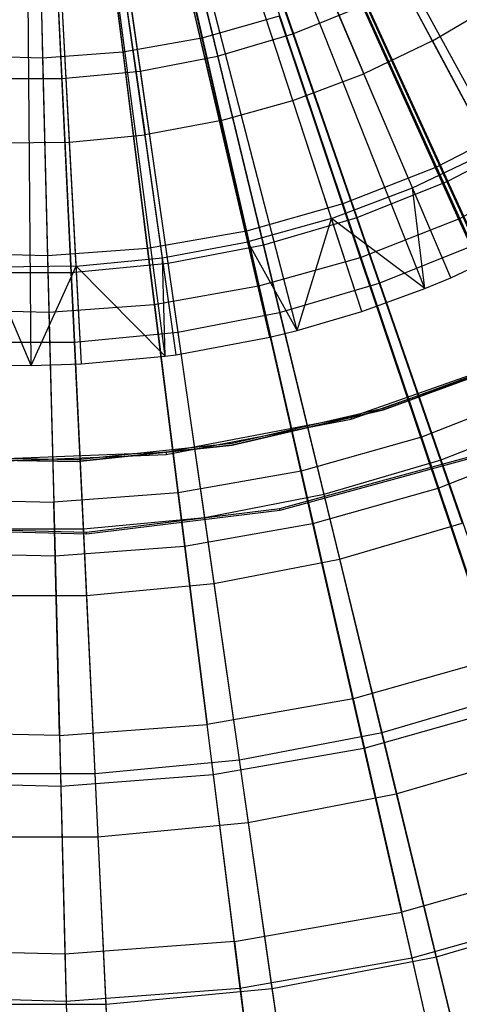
# Model space of a CAD drawing. Extents: x 0.1 to 16.1, y -7.1 to 6.9.
# Tile 23 of 118: x 8.1 to 9, y -3.7 to -1.7. Entities that reach past the tile are written whole.
import ezdxf

# ---------------------------------------------------------------- set-up
doc = ezdxf.new("R2010")
doc.units = 0
doc.header["$LTSCALE"] = 2.54
doc.layers.get('0').update_dxf_attribs({"color": 13, "linetype": 'CONTINUOUS'})

# ---------------------------------------------------------------- blocks, each defined once
blk = doc.blocks.new('DROPS_WOOD_A_PM_STL')
at = {"color": 0}
for p, q in [((9.1397, -2.1387, 13.7998), (8.2943, -0.5549, 14.349)), ((9.1397, -2.1387, 13.7998), (8.2943, -0.5549, 14.349)), ((9.16, -2.1277, 13.7998), (8.2984, -0.5527, 14.349)), ((9.16, -2.1277, 13.7998), (8.2984, -0.5527, 14.349)), ((8.7789, -2.2925, 13.7999), (8.2213, -0.586, 14.349)), ((8.7789, -2.2925, 13.7999), (8.2213, -0.586, 14.349)), ((8.9092, -2.2454, 13.7999), (8.2477, -0.5765, 14.349)), ((8.9092, -2.2454, 13.7999), (8.2477, -0.5765, 14.349)), ((8.9627, -2.2235, 13.7998), (8.2585, -0.5721, 14.349)), ((8.9627, -2.2235, 13.7998), (8.2585, -0.5721, 14.349)), ((8.2016, -2.4005, 13.7999), (8.1046, -0.6079, 14.349)), ((8.2016, -2.4005, 13.7999), (8.1046, -0.6079, 14.349)), ((8.374, -2.3845, 13.7999), (8.1395, -0.6047, 14.349)), ((8.374, -2.3845, 13.7999), (8.1395, -0.6047, 14.349)), ((8.3969, -2.3814, 13.7999), (8.1441, -0.604, 14.349)), ((8.3969, -2.3814, 13.7999), (8.1441, -0.604, 14.349)), ((8.5899, -2.3453, 13.7999), (8.1831, -0.5967, 14.349)), ((8.5899, -2.3453, 13.7999), (8.1831, -0.5967, 14.349)), ((8.6459, -2.3315, 13.7999), (8.1944, -0.5939, 14.349)), ((8.6459, -2.3315, 13.7999), (8.1944, -0.5939, 14.349)), ((8.0977, -2.4038, 13.7999), (8.0836, -0.6085, 14.349)), ((8.0977, -2.4038, 13.7999), (8.0836, -0.6085, 14.349)), ((8.3287, -1.2011, 2.4311), (8.4493, -1.7296, 2.5915)), ((8.3287, -1.2011, 2.4311), (8.4493, -1.7296, 2.5915)), ((8.1079, -1.2288, 2.4312), (8.1214, -1.7707, 2.5916)), ((8.1079, -1.2288, 2.4312), (8.1214, -1.7707, 2.5916)), ((8.219, -1.2205, 2.4312), (8.2864, -1.7583, 2.5916)), ((8.219, -1.2205, 2.4312), (8.2864, -1.7583, 2.5916)), ((8.7152, -1.5134, 13.7739), (8.9326, -1.9953, 13.5737)), ((8.7152, -1.5134, 13.7739), (8.9326, -1.9953, 13.5737)), ((8.9244, -1.7353, 13.9948), (8.8022, -1.5064, 14.0877)), ((8.9244, -1.7353, 13.9948), (8.8022, -1.5064, 14.0877)), ((8.5719, -1.5697, 13.7739), (8.7402, -2.0708, 13.5738)), ((8.5719, -1.5697, 13.7739), (8.7402, -2.0708, 13.5738)), ((8.6816, -1.5642, 14.0877), (8.7833, -1.8029, 13.9948)), ((8.6816, -1.5642, 14.0877), (8.7833, -1.8029, 13.9948)), ((8.4237, -1.6114, 13.7739), (8.5413, -2.1268, 13.5738)), ((8.4237, -1.6114, 13.7739), (8.5413, -2.1268, 13.5738)), ((8.6369, -1.8579, 13.9948), (8.5563, -1.6113, 14.0877)), ((8.6369, -1.8579, 13.9948), (8.5563, -1.6113, 14.0877)), ((8.272, -1.6381, 13.774), (8.3378, -2.1627, 13.5738)), ((8.272, -1.6381, 13.774), (8.3378, -2.1627, 13.5738)), ((8.7627, -1.6243, 2.5915), (8.9783, -2.1021, 2.803)), ((8.7627, -1.6243, 2.5915), (8.9783, -2.1021, 2.803)), ((8.1185, -1.6496, 13.774), (8.1317, -2.1781, 13.5738)), ((8.1185, -1.6496, 13.774), (8.1317, -2.1781, 13.5738)), ((8.4863, -1.9, 13.9948), (8.4275, -1.6473, 14.0877)), ((8.4863, -1.9, 13.9948), (8.4275, -1.6473, 14.0877)), ((8.9244, -1.7353, 13.9948), (9.059, -1.6557, 13.9947)), ((8.9244, -1.7353, 13.9948), (9.059, -1.6557, 13.9947)), ((8.296, -1.6719, 14.0878), (8.3325, -1.9287, 13.9949)), ((8.296, -1.6719, 14.0878), (8.3325, -1.9287, 13.9949)), ((8.1769, -1.944, 13.9949), (8.1628, -1.6849, 14.0878)), ((8.1769, -1.944, 13.9949), (8.1628, -1.6849, 14.0878)), ((8.6086, -1.6848, 2.5915), (8.4493, -1.7296, 2.5915)), ((8.6086, -1.6848, 2.5915), (8.4493, -1.7296, 2.5915)), ((8.6086, -1.6848, 2.5915), (8.7756, -2.1817, 2.803)), ((8.6086, -1.6848, 2.5915), (8.7756, -2.1817, 2.803)), ((8.4493, -1.7296, 2.5915), (8.2864, -1.7583, 2.5916)), ((8.4493, -1.7296, 2.5915), (8.2864, -1.7583, 2.5916)), ((8.4493, -1.7296, 2.5915), (8.566, -2.2406, 2.8031)), ((8.4493, -1.7296, 2.5915), (8.566, -2.2406, 2.8031)), ((8.9244, -1.7353, 13.9948), (8.7833, -1.8029, 13.9948)), ((8.9244, -1.7353, 13.9948), (8.7833, -1.8029, 13.9948)), ((8.9244, -1.7353, 13.9948), (9.0448, -1.961, 13.8907)), ((8.9244, -1.7353, 13.9948), (9.0448, -1.961, 13.8907)), ((8.2864, -1.7583, 2.5916), (8.1214, -1.7707, 2.5916)), ((8.2864, -1.7583, 2.5916), (8.1214, -1.7707, 2.5916)), ((8.2864, -1.7583, 2.5916), (8.3516, -2.2785, 2.8031)), ((8.2864, -1.7583, 2.5916), (8.3516, -2.2785, 2.8031)), ((8.1214, -1.7707, 2.5916), (7.956, -1.7666, 2.5916)), ((8.1214, -1.7707, 2.5916), (7.956, -1.7666, 2.5916)), ((8.1214, -1.7707, 2.5916), (8.1345, -2.2947, 2.8031)), ((8.1214, -1.7707, 2.5916), (8.1345, -2.2947, 2.8031)), ((8.6369, -1.8579, 13.9948), (8.7833, -1.8029, 13.9948)), ((8.6369, -1.8579, 13.9948), (8.7833, -1.8029, 13.9948)), ((8.8836, -2.0382, 13.8908), (8.7833, -1.8029, 13.9948)), ((8.8836, -2.0382, 13.8908), (8.7833, -1.8029, 13.9948)), ((8.4863, -1.9, 13.9948), (8.6369, -1.8579, 13.9948)), ((8.4863, -1.9, 13.9948), (8.6369, -1.8579, 13.9948)), ((8.7164, -2.1011, 13.8908), (8.6369, -1.8579, 13.9948)), ((8.7164, -2.1011, 13.8908), (8.6369, -1.8579, 13.9948)), ((8.4863, -1.9, 13.9948), (8.3325, -1.9287, 13.9949)), ((8.4863, -1.9, 13.9948), (8.3325, -1.9287, 13.9949)), ((8.4863, -1.9, 13.9948), (8.5442, -2.1491, 13.8908)), ((8.4863, -1.9, 13.9948), (8.5442, -2.1491, 13.8908)), ((9.1165, -1.901, 13.5737), (8.9326, -1.9953, 13.5737)), ((9.1165, -1.901, 13.5737), (8.9326, -1.9953, 13.5737)), ((8.0205, -1.9456, 13.9949), (8.1769, -1.944, 13.9949)), ((8.0205, -1.9456, 13.9949), (8.1769, -1.944, 13.9949)), ((8.1769, -1.944, 13.9949), (8.3325, -1.9287, 13.9949)), ((8.1769, -1.944, 13.9949), (8.3325, -1.9287, 13.9949)), ((8.1907, -2.1994, 13.8909), (8.1769, -1.944, 13.9949)), ((8.1907, -2.1994, 13.8909), (8.1769, -1.944, 13.9949)), ((8.3685, -2.182, 13.8909), (8.3325, -1.9287, 13.9949)), ((8.3685, -2.182, 13.8909), (8.3325, -1.9287, 13.9949)), ((8.8836, -2.0382, 13.8908), (9.0448, -1.961, 13.8907)), ((8.8836, -2.0382, 13.8908), (9.0448, -1.961, 13.8907)), ((8.9326, -1.9953, 13.5737), (8.7402, -2.0708, 13.5738)), ((8.9326, -1.9953, 13.5737), (8.7402, -2.0708, 13.5738)), ((8.9326, -1.9953, 13.5737), (9.1411, -2.4575, 13.3239)), ((8.9326, -1.9953, 13.5737), (9.1411, -2.4575, 13.3239)), ((9.1721, -2.0028, 2.8029), (8.9783, -2.1021, 2.803)), ((9.1721, -2.0028, 2.8029), (8.9783, -2.1021, 2.803)), ((8.7164, -2.1011, 13.8908), (8.8836, -2.0382, 13.8908)), ((8.7164, -2.1011, 13.8908), (8.8836, -2.0382, 13.8908)), ((8.9092, -2.2454, 13.7999), (8.8836, -2.0382, 13.8908)), ((8.9092, -2.2454, 13.7999), (8.8836, -2.0382, 13.8908)), ((8.9627, -2.2235, 13.7998), (8.8836, -2.0382, 13.8908)), ((8.9627, -2.2235, 13.7998), (8.8836, -2.0382, 13.8908)), ((8.7402, -2.0708, 13.5738), (8.5413, -2.1268, 13.5738)), ((8.7402, -2.0708, 13.5738), (8.5413, -2.1268, 13.5738)), ((8.7402, -2.0708, 13.5738), (8.9017, -2.5515, 13.324)), ((8.7402, -2.0708, 13.5738), (8.9017, -2.5515, 13.324)), ((8.7164, -2.1011, 13.8908), (8.5442, -2.1491, 13.8908)), ((8.7164, -2.1011, 13.8908), (8.5442, -2.1491, 13.8908)), ((8.6459, -2.3315, 13.7999), (8.7164, -2.1011, 13.8908)), ((8.6459, -2.3315, 13.7999), (8.7164, -2.1011, 13.8908)), ((8.7789, -2.2925, 13.7999), (8.7164, -2.1011, 13.8908)), ((8.7789, -2.2925, 13.7999), (8.7164, -2.1011, 13.8908)), ((8.9092, -2.2454, 13.7999), (8.7164, -2.1011, 13.8908)), ((8.9092, -2.2454, 13.7999), (8.7164, -2.1011, 13.8908)), ((8.9783, -2.1021, 2.803), (8.7756, -2.1817, 2.803)), ((8.9783, -2.1021, 2.803), (8.7756, -2.1817, 2.803)), ((8.9783, -2.1021, 2.803), (9.1846, -2.5593, 3.0637)), ((8.9783, -2.1021, 2.803), (9.1846, -2.5593, 3.0637)), ((8.5413, -2.1268, 13.5738), (8.3378, -2.1627, 13.5738)), ((8.5413, -2.1268, 13.5738), (8.3378, -2.1627, 13.5738)), ((8.5413, -2.1268, 13.5738), (8.6541, -2.6211, 13.324)), ((8.5413, -2.1268, 13.5738), (8.6541, -2.6211, 13.324)), ((8.9627, -2.2235, 13.7998), (9.1397, -2.1387, 13.7998)), ((8.9627, -2.2235, 13.7998), (9.1397, -2.1387, 13.7998)), ((8.3378, -2.1627, 13.5738), (8.1317, -2.1781, 13.5738)), ((8.3378, -2.1627, 13.5738), (8.1317, -2.1781, 13.5738)), ((8.3378, -2.1627, 13.5738), (8.4008, -2.6658, 13.324)), ((8.3378, -2.1627, 13.5738), (8.4008, -2.6658, 13.324)), ((8.3685, -2.182, 13.8909), (8.5442, -2.1491, 13.8908)), ((8.3685, -2.182, 13.8909), (8.5442, -2.1491, 13.8908)), ((8.5899, -2.3453, 13.7999), (8.5442, -2.1491, 13.8908)), ((8.5899, -2.3453, 13.7999), (8.5442, -2.1491, 13.8908)), ((8.6459, -2.3315, 13.7999), (8.5442, -2.1491, 13.8908)), ((8.6459, -2.3315, 13.7999), (8.5442, -2.1491, 13.8908)), ((8.1317, -2.1781, 13.5738), (7.9251, -2.1729, 13.5738)), ((8.1317, -2.1781, 13.5738), (7.9251, -2.1729, 13.5738)), ((8.1317, -2.1781, 13.5738), (8.1443, -2.685, 13.324)), ((8.1317, -2.1781, 13.5738), (8.1443, -2.685, 13.324)), ((8.1907, -2.1994, 13.8909), (8.3685, -2.182, 13.8909)), ((8.1907, -2.1994, 13.8909), (8.3685, -2.182, 13.8909)), ((8.374, -2.3845, 13.7999), (8.3685, -2.182, 13.8909)), ((8.374, -2.3845, 13.7999), (8.3685, -2.182, 13.8909)), ((8.3969, -2.3814, 13.7999), (8.3685, -2.182, 13.8909)), ((8.3969, -2.3814, 13.7999), (8.3685, -2.182, 13.8909)), ((8.7756, -2.1817, 2.803), (8.566, -2.2406, 2.8031)), ((8.7756, -2.1817, 2.803), (8.566, -2.2406, 2.8031)), ((8.7756, -2.1817, 2.803), (8.9354, -2.6571, 3.0637)), ((8.7756, -2.1817, 2.803), (8.9354, -2.6571, 3.0637)), ((8.1907, -2.1994, 13.8909), (8.012, -2.2013, 13.8909)), ((8.1907, -2.1994, 13.8909), (8.012, -2.2013, 13.8909)), ((8.0977, -2.4038, 13.7999), (8.012, -2.2013, 13.8909)), ((8.0977, -2.4038, 13.7999), (8.012, -2.2013, 13.8909)), ((8.0977, -2.4038, 13.7999), (8.1907, -2.1994, 13.8909)), ((8.0977, -2.4038, 13.7999), (8.1907, -2.1994, 13.8909)), ((8.2016, -2.4005, 13.7999), (8.1907, -2.1994, 13.8909)), ((8.2016, -2.4005, 13.7999), (8.1907, -2.1994, 13.8909)), ((8.374, -2.3845, 13.7999), (8.1907, -2.1994, 13.8909)), ((8.374, -2.3845, 13.7999), (8.1907, -2.1994, 13.8909)), ((8.9092, -2.2454, 13.7999), (8.9627, -2.2235, 13.7998)), ((8.9092, -2.2454, 13.7999), (8.9627, -2.2235, 13.7998)), ((8.566, -2.2406, 2.8031), (8.3516, -2.2785, 2.8031)), ((8.566, -2.2406, 2.8031), (8.3516, -2.2785, 2.8031)), ((8.566, -2.2406, 2.8031), (8.6776, -2.7296, 3.0638)), ((8.566, -2.2406, 2.8031), (8.6776, -2.7296, 3.0638)), ((8.7789, -2.2925, 13.7999), (8.9092, -2.2454, 13.7999)), ((8.7789, -2.2925, 13.7999), (8.9092, -2.2454, 13.7999)), ((8.1345, -2.2947, 2.8031), (7.9168, -2.2893, 2.8031)), ((8.1345, -2.2947, 2.8031), (7.9168, -2.2893, 2.8031)), ((8.3516, -2.2785, 2.8031), (8.1345, -2.2947, 2.8031)), ((8.3516, -2.2785, 2.8031), (8.1345, -2.2947, 2.8031)), ((8.3516, -2.2785, 2.8031), (8.414, -2.7761, 3.0638)), ((8.3516, -2.2785, 2.8031), (8.414, -2.7761, 3.0638)), ((8.1345, -2.2947, 2.8031), (8.147, -2.7961, 3.0638)), ((8.1345, -2.2947, 2.8031), (8.147, -2.7961, 3.0638)), ((8.6459, -2.3315, 13.7999), (8.7789, -2.2925, 13.7999)), ((8.6459, -2.3315, 13.7999), (8.7789, -2.2925, 13.7999)), ((8.3969, -2.3814, 13.7999), (8.5899, -2.3453, 13.7999)), ((8.3969, -2.3814, 13.7999), (8.5899, -2.3453, 13.7999)), ((8.5899, -2.3453, 13.7999), (8.6459, -2.3315, 13.7999)), ((8.5899, -2.3453, 13.7999), (8.6459, -2.3315, 13.7999)), ((8.2016, -2.4005, 13.7999), (8.374, -2.3845, 13.7999)), ((8.2016, -2.4005, 13.7999), (8.374, -2.3845, 13.7999)), ((8.374, -2.3845, 13.7999), (8.3969, -2.3814, 13.7999)), ((8.374, -2.3845, 13.7999), (8.3969, -2.3814, 13.7999)), ((9.124, -2.3812, 218.7257), (8.7574, -2.5102, 218.7258)), ((9.124, -2.3812, 218.7257), (8.7574, -2.5102, 218.7258)), ((8.7574, -2.5141, 211.1258), (9.124, -2.3851, 211.1257)), ((8.7574, -2.5141, 211.1258), (9.124, -2.3851, 211.1257)), ((8.8235, -2.4914, 218.7258), (9.124, -2.3812, 218.7257)), ((8.8235, -2.4952, 211.4058), (9.124, -2.385, 211.4057)), ((9.124, -2.385, 211.3257), (8.8235, -2.4953, 211.3258)), ((9.124, -2.385, 211.3257), (8.8235, -2.4953, 211.3258)), ((8.8235, -2.4952, 211.4058), (9.124, -2.385, 211.4057)), ((8.0053, -2.4026, 13.7999), (8.0977, -2.4038, 13.7999)), ((8.0053, -2.4026, 13.7999), (8.0977, -2.4038, 13.7999)), ((8.0977, -2.4038, 13.7999), (8.2016, -2.4005, 13.7999)), ((8.0977, -2.4038, 13.7999), (8.2016, -2.4005, 13.7999)), ((9.1411, -2.4575, 13.3239), (8.9017, -2.5515, 13.324)), ((9.1411, -2.4575, 13.3239), (8.9017, -2.5515, 13.324)), ((8.5117, -2.5639, 218.7258), (8.8235, -2.4914, 218.7258)), ((8.7574, -2.5102, 218.7258), (8.3757, -2.5831, 218.7258)), ((8.7574, -2.5102, 218.7258), (8.3757, -2.5831, 218.7258)), ((8.5117, -2.5677, 211.4058), (8.8235, -2.4952, 211.4058)), ((8.5117, -2.5677, 211.4058), (8.8235, -2.4952, 211.4058)), ((8.8235, -2.4953, 211.3258), (8.5117, -2.5677, 211.3258)), ((8.8235, -2.4953, 211.3258), (8.5117, -2.5677, 211.3258)), ((8.7574, -2.5102, 218.7258), (8.7574, -2.5141, 211.1258)), ((8.7574, -2.5102, 218.7258), (8.7574, -2.5141, 211.1258)), ((8.8235, -2.4952, 211.4058), (8.8235, -2.4953, 211.3258)), ((8.8235, -2.4952, 211.4058), (8.8235, -2.4953, 211.3258)), ((8.3757, -2.587, 211.1258), (8.7574, -2.5141, 211.1258)), ((8.3757, -2.587, 211.1258), (8.7574, -2.5141, 211.1258)), ((8.9017, -2.5515, 13.324), (8.6541, -2.6211, 13.324)), ((8.9017, -2.5515, 13.324), (8.6541, -2.6211, 13.324)), ((8.9017, -2.5515, 13.324), (9.0548, -3.0073, 13.0268)), ((8.9017, -2.5515, 13.324), (9.0548, -3.0073, 13.0268)), ((8.1933, -2.5975, 218.7258), (8.5117, -2.5639, 218.7258)), ((8.1933, -2.6013, 211.4058), (8.5117, -2.5677, 211.4058)), ((8.5117, -2.5677, 211.3258), (8.1933, -2.6013, 211.3258)), ((8.1933, -2.6013, 211.4058), (8.5117, -2.5677, 211.4058)), ((8.5117, -2.5677, 211.3258), (8.1933, -2.6013, 211.3258)), ((8.5117, -2.5677, 211.4058), (8.5117, -2.5677, 211.3258)), ((8.5117, -2.5677, 211.4058), (8.5117, -2.5677, 211.3258)), ((9.1846, -2.5593, 3.0637), (8.9354, -2.6571, 3.0637)), ((9.1846, -2.5593, 3.0637), (8.9354, -2.6571, 3.0637)), ((7.8732, -2.5918, 218.7258), (8.1933, -2.5975, 218.7258)), ((8.3757, -2.5831, 218.7258), (7.9874, -2.5984, 218.7258)), ((8.3757, -2.5831, 218.7258), (7.9874, -2.5984, 218.7258)), ((7.9874, -2.6023, 211.1258), (8.3757, -2.587, 211.1258)), ((7.9874, -2.6023, 211.1258), (8.3757, -2.587, 211.1258)), ((8.3757, -2.5831, 218.7258), (8.3757, -2.587, 211.1258)), ((8.3757, -2.5831, 218.7258), (8.3757, -2.587, 211.1258)), ((8.6102, -2.6984, 218.7259), (8.9974, -2.5925, 218.7258)), ((8.6102, -2.6984, 218.7259), (8.9974, -2.5925, 218.7258)), ((7.8732, -2.5955, 211.4058), (8.1933, -2.6013, 211.4058)), ((7.8732, -2.5955, 211.4058), (8.1933, -2.6013, 211.4058)), ((8.1933, -2.6013, 211.3258), (7.8732, -2.5956, 211.3258)), ((8.1933, -2.6013, 211.3258), (7.8732, -2.5956, 211.3258)), ((8.1933, -2.6013, 211.4058), (8.1933, -2.6013, 211.3258)), ((8.1933, -2.6013, 211.4058), (8.1933, -2.6013, 211.3258)), ((8.9974, -2.5964, 211.1258), (8.6102, -2.7023, 211.1259)), ((8.9974, -2.5964, 211.1258), (8.6102, -2.7023, 211.1259)), ((8.6541, -2.6211, 13.324), (8.4008, -2.6658, 13.324)), ((8.6541, -2.6211, 13.324), (8.4008, -2.6658, 13.324)), ((8.6541, -2.6211, 13.324), (8.7611, -3.0899, 13.0268)), ((8.6541, -2.6211, 13.324), (8.7611, -3.0899, 13.0268)), ((8.4008, -2.6658, 13.324), (8.1443, -2.685, 13.324)), ((8.4008, -2.6658, 13.324), (8.1443, -2.685, 13.324)), ((8.4008, -2.6658, 13.324), (8.4606, -3.1429, 13.0268)), ((8.4008, -2.6658, 13.324), (8.4606, -3.1429, 13.0268)), ((8.9354, -2.6571, 3.0637), (8.6776, -2.7296, 3.0638)), ((8.9354, -2.6571, 3.0637), (8.6776, -2.7296, 3.0638)), ((8.9354, -2.6571, 3.0637), (9.0865, -3.1067, 3.3713)), ((8.9354, -2.6571, 3.0637), (9.0865, -3.1067, 3.3713)), ((7.8872, -2.6786, 13.324), (8.1443, -2.685, 13.324)), ((7.8872, -2.6786, 13.324), (8.1443, -2.685, 13.324)), ((8.1563, -3.1657, 13.0268), (8.1443, -2.685, 13.324)), ((8.1563, -3.1657, 13.0268), (8.1443, -2.685, 13.324)), ((8.2117, -2.7468, 218.7259), (8.6102, -2.6984, 218.7259)), ((8.2117, -2.7468, 218.7259), (8.6102, -2.6984, 218.7259)), ((8.6102, -2.7023, 211.1259), (8.2117, -2.7508, 211.1259)), ((8.6102, -2.7023, 211.1259), (8.2117, -2.7508, 211.1259)), ((8.6102, -2.7023, 211.1259), (8.6102, -2.6984, 218.7259)), ((8.6102, -2.7023, 211.1259), (8.6102, -2.6984, 218.7259)), ((8.6776, -2.7296, 3.0638), (8.414, -2.7761, 3.0638)), ((8.6776, -2.7296, 3.0638), (8.414, -2.7761, 3.0638)), ((8.6776, -2.7296, 3.0638), (8.7832, -3.192, 3.3713)), ((8.6776, -2.7296, 3.0638), (8.7832, -3.192, 3.3713)), ((7.8103, -2.7367, 218.7259), (8.2117, -2.7468, 218.7259)), ((7.8103, -2.7367, 218.7259), (8.2117, -2.7468, 218.7259)), ((8.2117, -2.7508, 211.1259), (7.8103, -2.7407, 211.1259)), ((8.2117, -2.7508, 211.1259), (7.8103, -2.7407, 211.1259)), ((8.2117, -2.7508, 211.1259), (8.2117, -2.7468, 218.7259)), ((8.2117, -2.7508, 211.1259), (8.2117, -2.7468, 218.7259)), ((8.414, -2.7761, 3.0638), (8.147, -2.7961, 3.0638)), ((8.414, -2.7761, 3.0638), (8.147, -2.7961, 3.0638)), ((8.414, -2.7761, 3.0638), (8.473, -3.2467, 3.3713)), ((8.414, -2.7761, 3.0638), (8.473, -3.2467, 3.3713)), ((8.147, -2.7961, 3.0638), (7.8793, -2.7895, 3.0638)), ((8.147, -2.7961, 3.0638), (7.8793, -2.7895, 3.0638)), ((8.147, -2.7961, 3.0638), (8.1588, -3.2703, 3.3714)), ((8.147, -2.7961, 3.0638), (8.1588, -3.2703, 3.3714)), ((9.0548, -3.0073, 13.0268), (8.7611, -3.0899, 13.0268)), ((9.0548, -3.0073, 13.0268), (8.7611, -3.0899, 13.0268)), ((8.7611, -3.0899, 13.0268), (8.4606, -3.1429, 13.0268)), ((8.7611, -3.0899, 13.0268), (8.4606, -3.1429, 13.0268)), ((8.7611, -3.0899, 13.0268), (8.8612, -3.5289, 12.685)), ((8.7611, -3.0899, 13.0268), (8.8612, -3.5289, 12.685)), ((9.0865, -3.1067, 3.3713), (8.7832, -3.192, 3.3713)), ((9.0865, -3.1067, 3.3713), (8.7832, -3.192, 3.3713)), ((8.1563, -3.1657, 13.0268), (7.8513, -3.1581, 13.0268)), ((8.1563, -3.1657, 13.0268), (7.8513, -3.1581, 13.0268)), ((8.1563, -3.1657, 13.0268), (8.4606, -3.1429, 13.0268)), ((8.1563, -3.1657, 13.0268), (8.4606, -3.1429, 13.0268)), ((8.5165, -3.5896, 12.685), (8.4606, -3.1429, 13.0268)), ((8.5165, -3.5896, 12.685), (8.4606, -3.1429, 13.0268)), ((8.1563, -3.1657, 13.0268), (8.1675, -3.6158, 12.685)), ((8.1563, -3.1657, 13.0268), (8.1675, -3.6158, 12.685)), ((8.7832, -3.192, 3.3713), (8.473, -3.2467, 3.3713)), ((8.7832, -3.192, 3.3713), (8.473, -3.2467, 3.3713)), ((8.7832, -3.192, 3.3713), (8.8818, -3.6236, 3.7228)), ((8.7832, -3.192, 3.3713), (8.8818, -3.6236, 3.7228)), ((8.1588, -3.2703, 3.3714), (7.8438, -3.2624, 3.3713)), ((8.1588, -3.2703, 3.3714), (7.8438, -3.2624, 3.3713)), ((8.473, -3.2467, 3.3713), (8.1588, -3.2703, 3.3714)), ((8.473, -3.2467, 3.3713), (8.1588, -3.2703, 3.3714)), ((8.473, -3.2467, 3.3713), (8.528, -3.686, 3.7228)), ((8.473, -3.2467, 3.3713), (8.528, -3.686, 3.7228)), ((8.1588, -3.2703, 3.3714), (8.1698, -3.7128, 3.7229)), ((8.1588, -3.2703, 3.3714), (8.1698, -3.7128, 3.7229)), ((9.1981, -3.4341, 12.6849), (8.8612, -3.5289, 12.685)), ((9.1981, -3.4341, 12.6849), (8.8612, -3.5289, 12.685)), ((9.2276, -3.5263, 3.7228), (8.8818, -3.6236, 3.7228)), ((9.2276, -3.5263, 3.7228), (8.8818, -3.6236, 3.7228)), ((8.5165, -3.5896, 12.685), (8.8612, -3.5289, 12.685)), ((8.5165, -3.5896, 12.685), (8.8612, -3.5289, 12.685)), ((8.9536, -3.9339, 12.3016), (8.8612, -3.5289, 12.685)), ((8.9536, -3.9339, 12.3016), (8.8612, -3.5289, 12.685)), ((8.1675, -3.6158, 12.685), (7.8176, -3.6071, 12.685)), ((8.1675, -3.6158, 12.685), (7.8176, -3.6071, 12.685)), ((8.5165, -3.5896, 12.685), (8.1675, -3.6158, 12.685)), ((8.5165, -3.5896, 12.685), (8.1675, -3.6158, 12.685)), ((8.5165, -3.5896, 12.685), (8.5682, -4.0018, 12.3016)), ((8.5165, -3.5896, 12.685), (8.5682, -4.0018, 12.3016)), ((8.1675, -3.6158, 12.685), (8.1779, -4.0311, 12.3017)), ((8.1675, -3.6158, 12.685), (8.1779, -4.0311, 12.3017)), ((8.8818, -3.6236, 3.7228), (8.528, -3.686, 3.7228)), ((8.8818, -3.6236, 3.7228), (8.528, -3.686, 3.7228)), ((8.8818, -3.6236, 3.7228), (8.9724, -4.0204, 4.1151)), ((8.8818, -3.6236, 3.7228), (8.9724, -4.0204, 4.1151)), ((8.528, -3.686, 3.7228), (8.1698, -3.7128, 3.7229)), ((8.528, -3.686, 3.7228), (8.1698, -3.7128, 3.7229)), ((8.528, -3.686, 3.7228), (8.5787, -4.0899, 4.1151)), ((8.528, -3.686, 3.7228), (8.5787, -4.0899, 4.1151)), ((8.1698, -3.7128, 3.7229), (7.8107, -3.7039, 3.7229)), ((8.1698, -3.7128, 3.7229), (7.8107, -3.7039, 3.7229)), ((8.1698, -3.7128, 3.7229), (8.18, -4.1197, 4.1151)), ((8.1698, -3.7128, 3.7229), (8.18, -4.1197, 4.1151))]:
    blk.add_line(p, q, dxfattribs=at)

msp = doc.modelspace()

# ---------------------------------------------------------------- linework, layer by layer
at = {"color": 0}
for p, q in [((8.4543, -1.1929, 2.2799), (8.6371, -1.7211, 2.4169)), ((8.4543, -1.1929, 2.2799), (8.6371, -1.7211, 2.4169)), ((8.3498, -1.2236, 2.2799), (8.4816, -1.7667, 2.4169)), ((8.3498, -1.2236, 2.2799), (8.4816, -1.7667, 2.4169)), ((8.1344, -1.2546, 2.2799), (8.161, -1.8128, 2.4169)), ((8.1344, -1.2546, 2.2799), (8.161, -1.8128, 2.4169)), ((8.2428, -1.2442, 2.2799), (8.3224, -1.7974, 2.4169)), ((8.2428, -1.2442, 2.2799), (8.3224, -1.7974, 2.4169)), ((8.9561, -2.0241, 13.7873), (8.7286, -1.5257, 13.9632)), ((8.9561, -2.0241, 13.7873), (8.7286, -1.5257, 13.9632)), ((8.7698, -2.0987, 13.7873), (8.5906, -1.581, 13.9633)), ((8.7698, -2.0987, 13.7873), (8.5906, -1.581, 13.9633)), ((8.5772, -2.1553, 13.7873), (8.4481, -1.6228, 13.9633)), ((8.5772, -2.1553, 13.7873), (8.4481, -1.6228, 13.9633)), ((8.3802, -2.1933, 13.7874), (8.3022, -1.6509, 13.9633)), ((8.3802, -2.1933, 13.7874), (8.3022, -1.6509, 13.9633)), ((8.6371, -1.7211, 2.4169), (8.7876, -1.6608, 2.4168)), ((8.6371, -1.7211, 2.4169), (8.7876, -1.6608, 2.4168)), ((8.7876, -1.6608, 2.4168), (9.0133, -2.1549, 2.6067)), ((8.7876, -1.6608, 2.4168), (9.0133, -2.1549, 2.6067)), ((8.1804, -2.2123, 13.7874), (8.1543, -1.6651, 13.9633)), ((8.1804, -2.2123, 13.7874), (8.1543, -1.6651, 13.9633)), ((8.4816, -1.7667, 2.4169), (8.6371, -1.7211, 2.4169)), ((8.4816, -1.7667, 2.4169), (8.6371, -1.7211, 2.4169)), ((8.6371, -1.7211, 2.4169), (8.8148, -2.2344, 2.6067)), ((8.6371, -1.7211, 2.4169), (8.8148, -2.2344, 2.6067)), ((8.3224, -1.7974, 2.4169), (8.4816, -1.7667, 2.4169)), ((8.3224, -1.7974, 2.4169), (8.4816, -1.7667, 2.4169)), ((8.4816, -1.7667, 2.4169), (8.6096, -2.2946, 2.6068)), ((8.4816, -1.7667, 2.4169), (8.6096, -2.2946, 2.6068)), ((8.161, -1.8128, 2.4169), (8.3224, -1.7974, 2.4169)), ((8.161, -1.8128, 2.4169), (8.3224, -1.7974, 2.4169)), ((8.3224, -1.7974, 2.4169), (8.3997, -2.3351, 2.6068)), ((8.3224, -1.7974, 2.4169), (8.3997, -2.3351, 2.6068)), ((7.999, -1.8128, 2.4169), (8.161, -1.8128, 2.4169)), ((7.999, -1.8128, 2.4169), (8.161, -1.8128, 2.4169)), ((8.161, -1.8128, 2.4169), (8.1869, -2.3554, 2.6068)), ((8.161, -1.8128, 2.4169), (8.1869, -2.3554, 2.6068)), ((8.9561, -2.0241, 13.7873), (9.1345, -1.9322, 13.7872)), ((8.9561, -2.0241, 13.7873), (9.1345, -1.9322, 13.7872)), ((8.7698, -2.0987, 13.7873), (8.9561, -2.0241, 13.7873)), ((8.7698, -2.0987, 13.7873), (8.9561, -2.0241, 13.7873)), ((9.1757, -2.5049, 13.5596), (8.9561, -2.0241, 13.7873)), ((9.1757, -2.5049, 13.5596), (8.9561, -2.0241, 13.7873)), ((8.5772, -2.1553, 13.7873), (8.7698, -2.0987, 13.7873)), ((8.5772, -2.1553, 13.7873), (8.7698, -2.0987, 13.7873)), ((8.9426, -2.5982, 13.5597), (8.7698, -2.0987, 13.7873)), ((8.9426, -2.5982, 13.5597), (8.7698, -2.0987, 13.7873)), ((8.3802, -2.1933, 13.7874), (8.5772, -2.1553, 13.7873)), ((8.3802, -2.1933, 13.7874), (8.5772, -2.1553, 13.7873)), ((8.7018, -2.6689, 13.5597), (8.5772, -2.1553, 13.7873)), ((8.7018, -2.6689, 13.5597), (8.5772, -2.1553, 13.7873)), ((8.8148, -2.2344, 2.6067), (9.0133, -2.1549, 2.6067)), ((8.8148, -2.2344, 2.6067), (9.0133, -2.1549, 2.6067)), ((8.1804, -2.2123, 13.7874), (8.3802, -2.1933, 13.7874)), ((8.1804, -2.2123, 13.7874), (8.3802, -2.1933, 13.7874)), ((8.4554, -2.7164, 13.5597), (8.3802, -2.1933, 13.7874)), ((8.4554, -2.7164, 13.5597), (8.3802, -2.1933, 13.7874)), ((7.9796, -2.2123, 13.7874), (8.1804, -2.2123, 13.7874)), ((7.9796, -2.2123, 13.7874), (8.1804, -2.2123, 13.7874)), ((8.2055, -2.7403, 13.5598), (8.1804, -2.2123, 13.7874)), ((8.2055, -2.7403, 13.5598), (8.1804, -2.2123, 13.7874)), ((8.6096, -2.2946, 2.6068), (8.8148, -2.2344, 2.6067)), ((8.6096, -2.2946, 2.6068), (8.8148, -2.2344, 2.6067)), ((8.8148, -2.2344, 2.6067), (8.9857, -2.7282, 2.8478)), ((8.8148, -2.2344, 2.6067), (8.9857, -2.7282, 2.8478)), ((8.3997, -2.3351, 2.6068), (8.6096, -2.2946, 2.6068)), ((8.3997, -2.3351, 2.6068), (8.6096, -2.2946, 2.6068)), ((8.6096, -2.2946, 2.6068), (8.7329, -2.8024, 2.8478)), ((8.6096, -2.2946, 2.6068), (8.7329, -2.8024, 2.8478)), ((8.1869, -2.3554, 2.6068), (8.3997, -2.3351, 2.6068)), ((8.1869, -2.3554, 2.6068), (8.3997, -2.3351, 2.6068)), ((8.3997, -2.3351, 2.6068), (8.4741, -2.8523, 2.8479)), ((8.3997, -2.3351, 2.6068), (8.4741, -2.8523, 2.8479)), ((7.9731, -2.3554, 2.6068), (8.1869, -2.3554, 2.6068)), ((7.9731, -2.3554, 2.6068), (8.1869, -2.3554, 2.6068)), ((8.1869, -2.3554, 2.6068), (8.2118, -2.8773, 2.8479)), ((8.1869, -2.3554, 2.6068), (8.2118, -2.8773, 2.8479)), ((8.9426, -2.5982, 13.5597), (9.1757, -2.5049, 13.5596)), ((8.9426, -2.5982, 13.5597), (9.1757, -2.5049, 13.5596)), ((8.7018, -2.6689, 13.5597), (8.9426, -2.5982, 13.5597)), ((8.7018, -2.6689, 13.5597), (8.9426, -2.5982, 13.5597)), ((9.1075, -3.0747, 13.2825), (8.9426, -2.5982, 13.5597)), ((9.1075, -3.0747, 13.2825), (8.9426, -2.5982, 13.5597)), ((8.4554, -2.7164, 13.5597), (8.7018, -2.6689, 13.5597)), ((8.4554, -2.7164, 13.5597), (8.7018, -2.6689, 13.5597)), ((8.8207, -3.159, 13.2825), (8.7018, -2.6689, 13.5597)), ((8.8207, -3.159, 13.2825), (8.7018, -2.6689, 13.5597)), ((8.2055, -2.7403, 13.5598), (8.4554, -2.7164, 13.5597)), ((8.2055, -2.7403, 13.5598), (8.4554, -2.7164, 13.5597)), ((8.5271, -3.2156, 13.2826), (8.4554, -2.7164, 13.5597)), ((8.5271, -3.2156, 13.2826), (8.4554, -2.7164, 13.5597)), ((8.7329, -2.8024, 2.8478), (8.9857, -2.7282, 2.8478)), ((8.7329, -2.8024, 2.8478), (8.9857, -2.7282, 2.8478)), ((7.9545, -2.7403, 13.5598), (8.2055, -2.7403, 13.5598)), ((7.9545, -2.7403, 13.5598), (8.2055, -2.7403, 13.5598)), ((8.2295, -3.244, 13.2826), (8.2055, -2.7403, 13.5598)), ((8.2295, -3.244, 13.2826), (8.2055, -2.7403, 13.5598)), ((8.4741, -2.8523, 2.8479), (8.7329, -2.8024, 2.8478)), ((8.4741, -2.8523, 2.8479), (8.7329, -2.8024, 2.8478)), ((8.7329, -2.8024, 2.8478), (8.8501, -3.2854, 3.1379)), ((8.7329, -2.8024, 2.8478), (8.8501, -3.2854, 3.1379)), ((8.2118, -2.8773, 2.8479), (8.4741, -2.8523, 2.8479)), ((8.2118, -2.8773, 2.8479), (8.4741, -2.8523, 2.8479)), ((8.4741, -2.8523, 2.8479), (8.5449, -3.3443, 3.1379)), ((8.4741, -2.8523, 2.8479), (8.5449, -3.3443, 3.1379)), ((7.9482, -2.8773, 2.8479), (8.2118, -2.8773, 2.8479)), ((7.9482, -2.8773, 2.8479), (8.2118, -2.8773, 2.8479)), ((8.2118, -2.8773, 2.8479), (8.2354, -3.3738, 3.1379)), ((8.2118, -2.8773, 2.8479), (8.2354, -3.3738, 3.1379)), ((8.8207, -3.159, 13.2825), (9.1075, -3.0747, 13.2825)), ((8.8207, -3.159, 13.2825), (9.1075, -3.0747, 13.2825)), ((8.5271, -3.2156, 13.2826), (8.8207, -3.159, 13.2825)), ((8.5271, -3.2156, 13.2826), (8.8207, -3.159, 13.2825)), ((8.9327, -3.621, 12.9583), (8.8207, -3.159, 13.2825)), ((8.9327, -3.621, 12.9583), (8.8207, -3.159, 13.2825)), ((8.8501, -3.2854, 3.1379), (9.1483, -3.1979, 3.1378)), ((8.8501, -3.2854, 3.1379), (9.1483, -3.1979, 3.1378)), ((8.2295, -3.244, 13.2826), (8.5271, -3.2156, 13.2826)), ((8.2295, -3.244, 13.2826), (8.5271, -3.2156, 13.2826)), ((8.5947, -3.6861, 12.9583), (8.5271, -3.2156, 13.2826)), ((8.5947, -3.6861, 12.9583), (8.5271, -3.2156, 13.2826)), ((7.9305, -3.244, 13.2826), (8.2295, -3.244, 13.2826)), ((7.9305, -3.244, 13.2826), (8.2295, -3.244, 13.2826)), ((8.2521, -3.7189, 12.9583), (8.2295, -3.244, 13.2826)), ((8.2521, -3.7189, 12.9583), (8.2295, -3.244, 13.2826)), ((8.5449, -3.3443, 3.1379), (8.8501, -3.2854, 3.1379)), ((8.5449, -3.3443, 3.1379), (8.8501, -3.2854, 3.1379)), ((8.8501, -3.2854, 3.1379), (8.9602, -3.7392, 3.4742)), ((8.8501, -3.2854, 3.1379), (8.9602, -3.7392, 3.4742)), ((8.2354, -3.3738, 3.1379), (8.5449, -3.3443, 3.1379)), ((8.2354, -3.3738, 3.1379), (8.5449, -3.3443, 3.1379)), ((8.5449, -3.3443, 3.1379), (8.6113, -3.8065, 3.4742)), ((8.5449, -3.3443, 3.1379), (8.6113, -3.8065, 3.4742)), ((7.9246, -3.3738, 3.1379), (8.2354, -3.3738, 3.1379)), ((7.9246, -3.3738, 3.1379), (8.2354, -3.3738, 3.1379)), ((8.2354, -3.3738, 3.1379), (8.2576, -3.8402, 3.4742)), ((8.2354, -3.3738, 3.1379), (8.2576, -3.8402, 3.4742)), ((8.9327, -3.621, 12.9583), (9.263, -3.524, 12.9582)), ((8.9327, -3.621, 12.9583), (9.263, -3.524, 12.9582)), ((8.5947, -3.6861, 12.9583), (8.9327, -3.621, 12.9583)), ((8.5947, -3.6861, 12.9583), (8.9327, -3.621, 12.9583)), ((9.0369, -4.0507, 12.59), (8.9327, -3.621, 12.9583)), ((9.0369, -4.0507, 12.59), (8.9327, -3.621, 12.9583)), ((8.2521, -3.7189, 12.9583), (8.5947, -3.6861, 12.9583)), ((8.2521, -3.7189, 12.9583), (8.5947, -3.6861, 12.9583)), ((8.6576, -4.1238, 12.59), (8.5947, -3.6861, 12.9583)), ((8.6576, -4.1238, 12.59), (8.5947, -3.6861, 12.9583)), ((7.9079, -3.7189, 12.9583), (8.2521, -3.7189, 12.9583)), ((7.9079, -3.7189, 12.9583), (8.2521, -3.7189, 12.9583)), ((8.2731, -4.1605, 12.5901), (8.2521, -3.7189, 12.9583)), ((8.2731, -4.1605, 12.5901), (8.2521, -3.7189, 12.9583))]:
    msp.add_line(p, q, dxfattribs=at)

# ---------------------------------------------------------------- block references
msp.add_blockref('DROPS_WOOD_A_PM_STL', (0, 0), dxfattribs=at)

doc.saveas('drawing.dxf')
